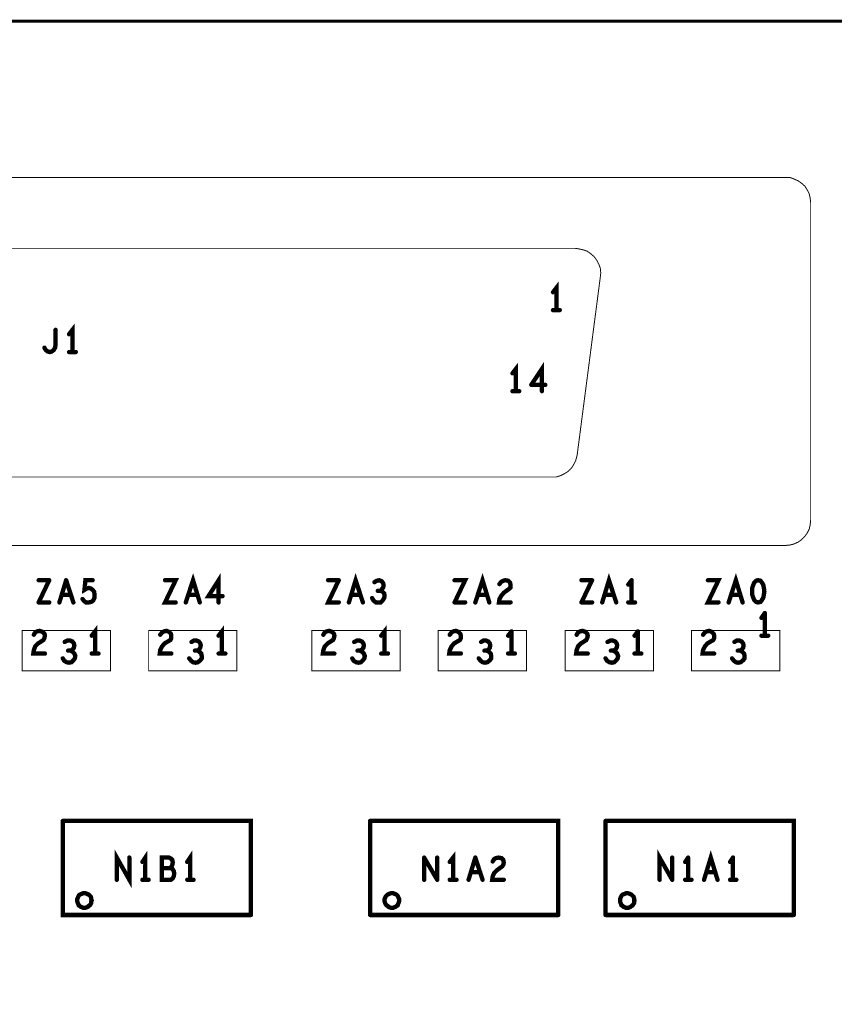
# Model space of a CAD drawing. Extents: x 23.5 to 56.6, y 21.5 to 42.6.
# Tile 10 of 38: x 34.8 to 36.5, y 32.9 to 34.9. Entities that reach past the tile are written whole.
import ezdxf

# ---------------------------------------------------------------- set-up
doc = ezdxf.new("R2010")
doc.units = 0
doc.layers.add('1', color=2, linetype='CONTINUOUS')

msp = doc.modelspace()

# ---------------------------------------------------------------- linework, layer by layer
at = {"layer": '1'}
for points, const_width in [([(51.994, 30.239), (51.994, 34.919), (26.584, 34.919)], 0.006), ([(36.361, 33.832), (33.309, 33.832), (33.3, 33.833), (33.291, 33.835), (33.283, 33.839), (33.275, 33.844), (33.269, 33.851), (33.264, 33.858), (33.26, 33.866), (33.257, 33.875), (33.256, 33.884), (33.256, 34.543), (33.257, 34.552), (33.26, 34.561), (33.264, 34.569), (33.269, 34.577), (33.275, 34.583), (33.283, 34.588), (33.291, 34.592), (33.3, 34.595), (33.309, 34.595)], 0.002), ([(33.309, 34.595), (36.361, 34.595), (36.371, 34.595), (36.379, 34.592), (36.388, 34.588), (36.395, 34.583), (36.402, 34.577), (36.407, 34.569), (36.411, 34.561), (36.413, 34.552), (36.414, 34.543), (36.414, 33.884), (36.413, 33.875), (36.411, 33.866), (36.407, 33.858), (36.402, 33.851), (36.395, 33.844), (36.388, 33.839), (36.379, 33.835), (36.371, 33.833), (36.361, 33.832)], 0.002), ([(35.878, 33.974), (35.887, 33.974), (35.896, 33.977), (35.904, 33.981), (35.912, 33.986), (35.918, 33.992), (35.923, 34), (35.927, 34.008), (35.93, 34.019), (35.978, 34.388), (35.979, 34.397), (35.978, 34.407), (35.975, 34.415), (35.971, 34.423), (35.965, 34.431), (35.958, 34.437), (35.951, 34.442), (35.942, 34.445), (35.933, 34.447), (35.926, 34.448), (33.756, 34.448)], 0.002), ([(35.887, 34.32), (35.887, 34.366), (35.88, 34.357)], 0.009), ([(35.88, 34.32), (35.894, 34.32)], 0.009), ([(34.877, 34.27), (34.884, 34.279), (34.884, 34.233)], 0.009), ([(34.837, 34.233), (34.841, 34.234), (34.845, 34.237), (34.848, 34.242), (34.849, 34.248), (34.849, 34.279)], 0.009), ([(34.837, 34.233), (34.833, 34.234), (34.829, 34.237), (34.826, 34.242)], 0.009), ([(34.891, 34.233), (34.877, 34.233)], 0.009), ([(35.803, 34.152), (35.803, 34.198), (35.796, 34.189)], 0.009), ([(35.857, 34.152), (35.857, 34.198), (35.835, 34.165)], 0.009), ([(35.835, 34.165), (35.864, 34.165)], 0.009), ([(35.796, 34.152), (35.81, 34.152)], 0.009), ([(33.804, 33.974), (35.878, 33.974)], 0.002), ([(34.814, 33.76), (34.836, 33.76)], 0.009), ([(34.836, 33.76), (34.814, 33.714)], 0.009), ([(34.871, 33.76), (34.857, 33.714)], 0.009), ([(34.886, 33.714), (34.871, 33.76)], 0.009), ([(34.918, 33.714), (34.923, 33.715), (34.927, 33.718), (34.93, 33.724), (34.93, 33.73), (34.929, 33.736), (34.926, 33.74), (34.922, 33.743), (34.918, 33.744), (34.914, 33.743), (34.909, 33.74), (34.911, 33.76), (34.926, 33.76)], 0.009), ([(35.076, 33.76), (35.098, 33.76), (35.076, 33.714), (35.098, 33.714)], 0.009), ([(35.119, 33.714), (35.134, 33.76), (35.148, 33.714)], 0.009), ([(35.187, 33.714), (35.187, 33.76), (35.166, 33.727), (35.195, 33.727)], 0.009), ([(35.436, 33.76), (35.414, 33.714), (35.436, 33.714)], 0.009), ([(35.436, 33.76), (35.414, 33.76)], 0.009), ([(35.486, 33.714), (35.471, 33.76), (35.457, 33.714)], 0.009), ([(35.51, 33.756), (35.515, 33.759), (35.52, 33.76), (35.525, 33.758), (35.528, 33.754), (35.529, 33.749)], 0.009), ([(35.676, 33.714), (35.698, 33.76), (35.676, 33.76)], 0.009), ([(35.719, 33.714), (35.734, 33.76), (35.748, 33.714)], 0.009), ([(35.792, 33.714), (35.768, 33.714), (35.769, 33.721), (35.773, 33.728), (35.778, 33.734), (35.789, 33.742), (35.792, 33.745), (35.792, 33.75), (35.791, 33.755), (35.787, 33.759), (35.781, 33.76), (35.777, 33.759), (35.773, 33.757), (35.769, 33.752)], 0.009), ([(35.961, 33.76), (35.939, 33.76)], 0.009), ([(35.961, 33.76), (35.939, 33.714)], 0.009), ([(35.982, 33.714), (35.996, 33.76), (36.011, 33.714)], 0.009), ([(36.036, 33.751), (36.043, 33.76)], 0.009), ([(36.043, 33.76), (36.043, 33.714)], 0.009), ([(36.223, 33.714), (36.201, 33.714), (36.223, 33.76), (36.201, 33.76)], 0.009), ([(36.244, 33.714), (36.259, 33.76), (36.273, 33.714)], 0.009), ([(36.313, 33.755), (36.31, 33.759), (36.305, 33.76), (36.301, 33.759), (36.297, 33.755)], 0.009), ([(35.522, 33.738), (35.526, 33.737), (35.53, 33.733), (35.531, 33.728), (35.53, 33.723), (35.527, 33.718), (35.523, 33.714), (35.518, 33.714), (35.513, 33.714), (35.508, 33.718), (35.505, 33.723)], 0.009), ([(35.529, 33.749), (35.528, 33.745), (35.525, 33.741), (35.522, 33.738), (35.517, 33.738)], 0.009), ([(36.293, 33.744), (36.295, 33.75), (36.297, 33.755)], 0.009), ([(36.293, 33.744), (36.293, 33.737), (36.293, 33.73), (36.295, 33.724), (36.297, 33.719), (36.301, 33.715)], 0.009), ([(36.313, 33.755), (36.316, 33.75), (36.317, 33.744), (36.318, 33.737), (36.317, 33.73)], 0.009), ([(34.862, 33.73), (34.88, 33.73)], 0.009), ([(34.918, 33.714), (34.912, 33.714), (34.908, 33.717), (34.905, 33.721)], 0.009), ([(35.143, 33.73), (35.124, 33.73)], 0.009), ([(35.462, 33.73), (35.48, 33.73)], 0.009), ([(35.743, 33.73), (35.724, 33.73)], 0.009), ([(36.005, 33.73), (35.987, 33.73)], 0.009), ([(36.268, 33.73), (36.249, 33.73)], 0.009), ([(36.305, 33.714), (36.31, 33.715), (36.313, 33.719), (36.316, 33.724), (36.317, 33.73)], 0.009), ([(34.836, 33.714), (34.814, 33.714)], 0.009), ([(35.676, 33.714), (35.698, 33.714)], 0.009), ([(35.939, 33.714), (35.961, 33.714)], 0.009), ([(36.05, 33.714), (36.036, 33.714)], 0.009), ([(36.305, 33.714), (36.301, 33.715)], 0.009), ([(36.312, 33.682), (36.319, 33.692)], 0.009), ([(36.319, 33.692), (36.319, 33.645)], 0.009), ([(34.804, 33.647), (34.807, 33.652), (34.811, 33.654), (34.816, 33.655), (34.822, 33.653), (34.826, 33.649), (34.827, 33.645)], 0.009), ([(34.931, 33.608), (34.931, 33.654), (34.924, 33.645)], 0.009), ([(35.084, 33.653), (35.079, 33.655), (35.074, 33.654), (35.07, 33.652), (35.066, 33.647)], 0.009), ([(35.194, 33.608), (35.194, 33.654), (35.187, 33.645)], 0.009), ([(35.422, 33.653), (35.416, 33.655), (35.411, 33.654), (35.407, 33.652), (35.404, 33.647)], 0.009), ([(35.524, 33.645), (35.531, 33.654), (35.531, 33.608)], 0.009), ([(35.689, 33.608), (35.665, 33.608), (35.666, 33.615), (35.67, 33.623), (35.675, 33.629), (35.687, 33.636), (35.689, 33.64), (35.689, 33.645), (35.688, 33.649), (35.684, 33.653), (35.679, 33.655), (35.674, 33.654), (35.67, 33.652), (35.666, 33.647)], 0.009), ([(35.787, 33.645), (35.794, 33.654)], 0.009), ([(35.794, 33.654), (35.794, 33.608)], 0.009), ([(35.952, 33.608), (35.928, 33.608), (35.929, 33.615), (35.932, 33.623), (35.938, 33.629), (35.949, 33.636), (35.951, 33.64), (35.952, 33.645), (35.951, 33.649), (35.947, 33.653), (35.941, 33.655), (35.936, 33.654), (35.932, 33.652), (35.929, 33.647)], 0.009), ([(36.049, 33.645), (36.056, 33.654)], 0.009), ([(36.056, 33.654), (36.056, 33.608)], 0.009), ([(36.191, 33.647), (36.195, 33.652), (36.199, 33.654), (36.204, 33.655), (36.209, 33.653), (36.213, 33.649), (36.214, 33.645), (36.214, 33.64), (36.212, 33.636), (36.2, 33.629), (36.195, 33.623), (36.191, 33.615), (36.19, 33.608), (36.214, 33.608)], 0.009), ([(34.78, 33.656), (34.78, 33.572)], 0.002), ([(34.78, 33.656), (34.963, 33.656)], 0.002), ([(34.826, 33.64), (34.824, 33.636), (34.813, 33.629), (34.807, 33.623), (34.804, 33.615), (34.803, 33.608), (34.827, 33.608)], 0.009), ([(34.827, 33.645), (34.826, 33.64)], 0.009), ([(34.868, 33.632), (34.874, 33.635), (34.879, 33.635), (34.884, 33.633), (34.887, 33.629), (34.888, 33.625), (34.887, 33.62), (34.884, 33.616), (34.88, 33.614), (34.875, 33.614)], 0.009), ([(34.963, 33.572), (34.963, 33.656)], 0.002), ([(35.225, 33.572), (35.042, 33.572), (35.042, 33.656), (35.225, 33.656), (35.225, 33.572)], 0.002), ([(35.084, 33.653), (35.088, 33.649), (35.089, 33.645), (35.089, 33.64), (35.087, 33.636), (35.075, 33.629), (35.07, 33.623), (35.066, 33.615), (35.065, 33.608), (35.089, 33.608)], 0.009), ([(35.141, 33.635), (35.136, 33.635), (35.131, 33.632)], 0.009), ([(35.149, 33.629), (35.146, 33.633), (35.141, 33.635)], 0.009), ([(35.563, 33.572), (35.563, 33.656), (35.38, 33.656), (35.38, 33.572), (35.563, 33.572)], 0.002), ([(35.422, 33.653), (35.426, 33.649), (35.427, 33.645), (35.426, 33.64), (35.424, 33.636), (35.413, 33.629), (35.407, 33.623), (35.404, 33.615), (35.403, 33.608), (35.427, 33.608)], 0.009), ([(35.48, 33.614), (35.484, 33.616), (35.487, 33.62), (35.488, 33.625), (35.487, 33.629), (35.484, 33.633), (35.479, 33.635), (35.474, 33.635), (35.468, 33.632)], 0.009), ([(35.825, 33.572), (35.642, 33.572), (35.642, 33.656), (35.825, 33.656), (35.825, 33.572)], 0.002), ([(35.738, 33.614), (35.743, 33.614), (35.746, 33.616), (35.749, 33.62), (35.75, 33.625), (35.749, 33.629), (35.746, 33.633), (35.741, 33.635), (35.736, 33.635), (35.731, 33.632)], 0.009), ([(36.088, 33.572), (36.088, 33.656), (35.905, 33.656), (35.905, 33.572), (36.088, 33.572)], 0.002), ([(36.009, 33.633), (36.004, 33.635), (35.999, 33.635), (35.993, 33.632)], 0.009), ([(36.35, 33.572), (36.167, 33.572), (36.167, 33.656), (36.35, 33.656), (36.35, 33.572)], 0.002), ([(36.268, 33.614), (36.271, 33.616), (36.274, 33.62), (36.275, 33.625), (36.274, 33.629), (36.271, 33.633), (36.266, 33.635), (36.261, 33.635), (36.256, 33.632)], 0.009), ([(36.312, 33.645), (36.326, 33.645)], 0.009), ([(34.88, 33.614), (34.884, 33.612), (34.888, 33.608), (34.89, 33.603), (34.889, 33.598), (34.886, 33.594), (34.882, 33.59), (34.877, 33.589), (34.872, 33.59), (34.867, 33.593), (34.864, 33.598)], 0.009), ([(35.143, 33.614), (35.138, 33.614)], 0.009), ([(35.143, 33.614), (35.146, 33.616), (35.149, 33.62)], 0.009), ([(35.147, 33.612), (35.143, 33.614)], 0.009), ([(35.149, 33.629), (35.15, 33.625), (35.149, 33.62)], 0.009), ([(35.464, 33.598), (35.467, 33.593), (35.472, 33.59), (35.477, 33.589), (35.482, 33.59), (35.486, 33.594), (35.489, 33.598), (35.49, 33.603), (35.488, 33.608), (35.484, 33.612), (35.48, 33.614), (35.475, 33.614)], 0.009), ([(35.743, 33.614), (35.747, 33.612), (35.751, 33.608), (35.752, 33.603)], 0.009), ([(36, 33.614), (36.005, 33.614), (36.009, 33.616), (36.012, 33.62), (36.013, 33.625)], 0.009), ([(36.005, 33.614), (36.009, 33.612)], 0.009), ([(36.013, 33.625), (36.012, 33.629), (36.009, 33.633)], 0.009), ([(36.251, 33.598), (36.255, 33.593), (36.259, 33.59), (36.264, 33.589), (36.269, 33.59), (36.274, 33.594), (36.277, 33.598), (36.277, 33.603), (36.276, 33.608), (36.272, 33.612), (36.268, 33.614), (36.263, 33.614)], 0.009), ([(34.924, 33.608), (34.938, 33.608)], 0.009), ([(35.139, 33.589), (35.134, 33.59), (35.13, 33.593), (35.126, 33.598)], 0.009), ([(35.139, 33.589), (35.144, 33.59), (35.149, 33.594), (35.152, 33.598), (35.152, 33.603)], 0.009), ([(35.147, 33.612), (35.151, 33.608), (35.152, 33.603)], 0.009), ([(35.201, 33.608), (35.187, 33.608)], 0.009), ([(35.538, 33.608), (35.524, 33.608)], 0.009), ([(35.752, 33.603), (35.752, 33.598), (35.749, 33.594), (35.744, 33.59), (35.739, 33.589), (35.734, 33.59), (35.73, 33.593), (35.726, 33.598)], 0.009), ([(35.801, 33.608), (35.787, 33.608)], 0.009), ([(36.002, 33.589), (35.997, 33.59), (35.992, 33.593), (35.989, 33.598)], 0.009), ([(36.015, 33.603), (36.014, 33.598), (36.011, 33.594), (36.007, 33.59), (36.002, 33.589)], 0.009), ([(36.015, 33.603), (36.013, 33.608), (36.009, 33.612)], 0.009), ([(36.063, 33.608), (36.049, 33.608)], 0.009), ([(34.963, 33.572), (34.78, 33.572)], 0.002), ([(34.864, 33.261), (34.864, 33.066), (35.254, 33.066)], 0.009), ([(35.254, 33.066), (35.254, 33.261), (34.864, 33.261)], 0.009), ([(35.501, 33.066), (35.501, 33.261)], 0.009), ([(35.891, 33.066), (35.891, 33.261), (35.501, 33.261)], 0.009), ([(35.989, 33.066), (35.989, 33.261)], 0.009), ([(36.379, 33.066), (36.379, 33.261), (35.989, 33.261)], 0.009), ([(35.002, 33.185), (35.002, 33.139), (34.976, 33.185), (34.976, 33.139)], 0.009), ([(35.035, 33.139), (35.035, 33.185), (35.029, 33.176)], 0.009), ([(35.094, 33.146), (35.092, 33.142), (35.088, 33.139), (35.069, 33.139), (35.069, 33.185), (35.084, 33.185), (35.088, 33.183), (35.091, 33.18), (35.092, 33.175), (35.091, 33.17), (35.089, 33.166), (35.087, 33.163), (35.069, 33.163)], 0.009), ([(35.122, 33.176), (35.128, 33.185), (35.128, 33.139)], 0.009), ([(35.613, 33.185), (35.613, 33.139)], 0.009), ([(35.64, 33.139), (35.613, 33.185)], 0.009), ([(35.64, 33.185), (35.64, 33.139)], 0.009), ([(35.673, 33.139), (35.673, 33.185), (35.666, 33.176)], 0.009), ([(35.719, 33.185), (35.705, 33.139)], 0.009), ([(35.734, 33.139), (35.719, 33.185)], 0.009), ([(35.755, 33.177), (35.758, 33.182), (35.762, 33.184), (35.767, 33.185), (35.773, 33.184), (35.777, 33.18), (35.778, 33.175), (35.777, 33.17), (35.775, 33.167), (35.764, 33.159), (35.758, 33.153), (35.755, 33.146), (35.754, 33.139), (35.778, 33.139)], 0.009), ([(36.127, 33.139), (36.101, 33.185), (36.101, 33.139)], 0.009), ([(36.127, 33.139), (36.127, 33.185)], 0.009), ([(36.154, 33.176), (36.16, 33.185)], 0.009), ([(36.16, 33.185), (36.16, 33.139)], 0.009), ([(36.221, 33.139), (36.207, 33.185), (36.193, 33.139)], 0.009), ([(36.247, 33.176), (36.253, 33.185)], 0.009), ([(36.253, 33.185), (36.253, 33.139)], 0.009), ([(35.087, 33.163), (35.091, 33.162), (35.094, 33.157), (35.095, 33.152), (35.094, 33.146)], 0.009), ([(35.71, 33.155), (35.729, 33.155)], 0.009), ([(36.198, 33.155), (36.216, 33.155)], 0.009), ([(35.042, 33.139), (35.029, 33.139)], 0.009), ([(35.135, 33.139), (35.122, 33.139)], 0.009), ([(35.666, 33.139), (35.68, 33.139)], 0.009), ([(36.167, 33.139), (36.154, 33.139)], 0.009), ([(36.26, 33.139), (36.247, 33.139)], 0.009), ([(34.924, 33.096), (34.923, 33.099), (34.923, 33.101), (34.922, 33.104), (34.92, 33.106), (34.918, 33.108), (34.916, 33.109), (34.914, 33.11), (34.911, 33.111), (34.909, 33.111), (34.906, 33.111), (34.904, 33.11), (34.901, 33.109), (34.899, 33.108), (34.897, 33.106), (34.896, 33.104), (34.895, 33.101), (34.894, 33.099), (34.894, 33.096), (34.894, 33.094), (34.895, 33.091), (34.896, 33.089), (34.897, 33.086), (34.899, 33.085), (34.901, 33.083), (34.904, 33.082), (34.906, 33.081), (34.909, 33.081), (34.911, 33.081), (34.914, 33.082), (34.916, 33.083), (34.918, 33.085), (34.92, 33.086), (34.922, 33.089), (34.923, 33.091), (34.923, 33.094), (34.924, 33.096)], 0.009), ([(35.561, 33.096), (35.561, 33.099), (35.56, 33.101), (35.559, 33.104), (35.558, 33.106), (35.556, 33.108), (35.554, 33.109), (35.551, 33.11), (35.549, 33.111), (35.546, 33.111), (35.544, 33.111), (35.541, 33.11), (35.539, 33.109), (35.537, 33.108), (35.535, 33.106), (35.533, 33.104), (35.532, 33.101), (35.531, 33.099), (35.531, 33.096), (35.531, 33.094), (35.532, 33.091), (35.533, 33.089), (35.535, 33.086), (35.537, 33.085), (35.539, 33.083), (35.541, 33.082), (35.544, 33.081), (35.546, 33.081), (35.549, 33.081), (35.551, 33.082), (35.554, 33.083), (35.556, 33.085), (35.558, 33.086), (35.559, 33.089), (35.56, 33.091), (35.561, 33.094), (35.561, 33.096)], 0.009), ([(36.049, 33.096), (36.048, 33.099), (36.048, 33.101), (36.047, 33.104), (36.045, 33.106), (36.043, 33.108), (36.041, 33.109), (36.039, 33.11), (36.036, 33.111), (36.034, 33.111), (36.031, 33.111), (36.029, 33.11), (36.026, 33.109), (36.024, 33.108), (36.022, 33.106), (36.021, 33.104), (36.02, 33.101), (36.019, 33.099), (36.019, 33.096), (36.019, 33.094), (36.02, 33.091), (36.021, 33.089), (36.022, 33.086), (36.024, 33.085), (36.026, 33.083), (36.029, 33.082), (36.031, 33.081), (36.034, 33.081), (36.036, 33.081), (36.039, 33.082), (36.041, 33.083), (36.043, 33.085), (36.045, 33.086), (36.047, 33.089), (36.048, 33.091), (36.048, 33.094), (36.049, 33.096)], 0.009), ([(35.501, 33.066), (35.891, 33.066)], 0.009), ([(35.989, 33.066), (36.379, 33.066)], 0.009)]:
    msp.add_lwpolyline(points, dxfattribs=dict(at, const_width=const_width))
for points, const_width in [([(35.88225, 34.357, 1), (35.87775, 34.357, 1)], 0.0045), ([(35.88225, 34.32, 1), (35.87775, 34.32, 1)], 0.0045), ([(35.88925, 34.32, 1), (35.88475, 34.32, 1)], 0.0045), ([(35.89625, 34.32, 1), (35.89175, 34.32, 1)], 0.0045), ([(34.85125, 34.279, 1), (34.84675, 34.279, 1)], 0.0045), ([(34.87925, 34.27, 1), (34.87475, 34.27, 1)], 0.0045), ([(34.82825, 34.242, 1), (34.82375, 34.242, 1)], 0.0045), ([(34.83925, 34.233, 1), (34.83475, 34.233, 1)], 0.0045), ([(34.83925, 34.233, 1), (34.83475, 34.233, 1)], 0.0045), ([(34.87925, 34.233, 1), (34.87475, 34.233, 1)], 0.0045), ([(34.88625, 34.233, 1), (34.88175, 34.233, 1)], 0.0045), ([(34.89325, 34.233, 1), (34.88875, 34.233, 1)], 0.0045), ([(35.79825, 34.189, 1), (35.79375, 34.189, 1)], 0.0045), ([(35.83725, 34.165, 1), (35.83275, 34.165, 1)], 0.0045), ([(35.83725, 34.165, 1), (35.83275, 34.165, 1)], 0.0045), ([(35.86625, 34.165, 1), (35.86175, 34.165, 1)], 0.0045), ([(35.79825, 34.152, 1), (35.79375, 34.152, 1)], 0.0045), ([(35.80525, 34.152, 1), (35.80075, 34.152, 1)], 0.0045), ([(35.81225, 34.152, 1), (35.80775, 34.152, 1)], 0.0045), ([(35.85925, 34.152, 1), (35.85475, 34.152, 1)], 0.0045), ([(35.8785, 33.974, 1), (35.8775, 33.974, 1)], 0.001), ([(35.8785, 33.974, 1), (35.8775, 33.974, 1)], 0.001), ([(36.3615, 33.832, 1), (36.3605, 33.832, 1)], 0.001), ([(36.3615, 33.832, 1), (36.3605, 33.832, 1)], 0.001), ([(34.81625, 33.76, 1), (34.81175, 33.76, 1)], 0.0045), ([(34.83825, 33.76, 1), (34.83375, 33.76, 1)], 0.0045), ([(34.83825, 33.76, 1), (34.83375, 33.76, 1)], 0.0045), ([(34.87325, 33.76, 1), (34.86875, 33.76, 1)], 0.0045), ([(34.87325, 33.76, 1), (34.86875, 33.76, 1)], 0.0045), ([(34.92825, 33.76, 1), (34.92375, 33.76, 1)], 0.0045), ([(35.07825, 33.76, 1), (35.07375, 33.76, 1)], 0.0045), ([(35.41625, 33.76, 1), (35.41175, 33.76, 1)], 0.0045), ([(35.43825, 33.76, 1), (35.43375, 33.76, 1)], 0.0045), ([(35.43825, 33.76, 1), (35.43375, 33.76, 1)], 0.0045), ([(35.51225, 33.756, 1), (35.50775, 33.756, 1)], 0.0045), ([(35.67825, 33.76, 1), (35.67375, 33.76, 1)], 0.0045), ([(35.94125, 33.76, 1), (35.93675, 33.76, 1)], 0.0045), ([(35.96325, 33.76, 1), (35.95875, 33.76, 1)], 0.0045), ([(35.96325, 33.76, 1), (35.95875, 33.76, 1)], 0.0045), ([(36.04525, 33.76, 1), (36.04075, 33.76, 1)], 0.0045), ([(36.04525, 33.76, 1), (36.04075, 33.76, 1)], 0.0045), ([(36.20325, 33.76, 1), (36.19875, 33.76, 1)], 0.0045), ([(35.51925, 33.738, 1), (35.51475, 33.738, 1)], 0.0045), ([(35.52425, 33.738, 1), (35.51975, 33.738, 1)], 0.0045), ([(35.53125, 33.749, 1), (35.52675, 33.749, 1)], 0.0045), ([(35.53125, 33.749, 1), (35.52675, 33.749, 1)], 0.0045), ([(35.77125, 33.752, 1), (35.76675, 33.752, 1)], 0.0045), ([(36.03825, 33.751, 1), (36.03375, 33.751, 1)], 0.0045), ([(36.29525, 33.744, 1), (36.29075, 33.744, 1)], 0.0045), ([(36.29525, 33.744, 1), (36.29075, 33.744, 1)], 0.0045), ([(36.29925, 33.755, 1), (36.29475, 33.755, 1)], 0.0045), ([(36.29925, 33.755, 1), (36.29475, 33.755, 1)], 0.0045), ([(36.31525, 33.755, 1), (36.31075, 33.755, 1)], 0.0045), ([(36.31525, 33.755, 1), (36.31075, 33.755, 1)], 0.0045), ([(34.86425, 33.73, 1), (34.85975, 33.73, 1)], 0.0045), ([(34.88225, 33.73, 1), (34.87775, 33.73, 1)], 0.0045), ([(34.90725, 33.721, 1), (34.90275, 33.721, 1)], 0.0045), ([(35.12625, 33.73, 1), (35.12175, 33.73, 1)], 0.0045), ([(35.14525, 33.73, 1), (35.14075, 33.73, 1)], 0.0045), ([(35.19725, 33.727, 1), (35.19275, 33.727, 1)], 0.0045), ([(35.46425, 33.73, 1), (35.45975, 33.73, 1)], 0.0045), ([(35.48225, 33.73, 1), (35.47775, 33.73, 1)], 0.0045), ([(35.50725, 33.723, 1), (35.50275, 33.723, 1)], 0.0045), ([(35.72625, 33.73, 1), (35.72175, 33.73, 1)], 0.0045), ([(35.74525, 33.73, 1), (35.74075, 33.73, 1)], 0.0045), ([(35.98925, 33.73, 1), (35.98475, 33.73, 1)], 0.0045), ([(36.00725, 33.73, 1), (36.00275, 33.73, 1)], 0.0045), ([(36.25125, 33.73, 1), (36.24675, 33.73, 1)], 0.0045), ([(36.27025, 33.73, 1), (36.26575, 33.73, 1)], 0.0045), ([(36.31925, 33.73, 1), (36.31475, 33.73, 1)], 0.0045), ([(36.31925, 33.73, 1), (36.31475, 33.73, 1)], 0.0045), ([(34.81625, 33.714, 1), (34.81175, 33.714, 1)], 0.0045), ([(34.81625, 33.714, 1), (34.81175, 33.714, 1)], 0.0045), ([(34.83825, 33.714, 1), (34.83375, 33.714, 1)], 0.0045), ([(34.85925, 33.714, 1), (34.85475, 33.714, 1)], 0.0045), ([(34.88825, 33.714, 1), (34.88375, 33.714, 1)], 0.0045), ([(34.92025, 33.714, 1), (34.91575, 33.714, 1)], 0.0045), ([(34.92025, 33.714, 1), (34.91575, 33.714, 1)], 0.0045), ([(35.10025, 33.714, 1), (35.09575, 33.714, 1)], 0.0045), ([(35.12125, 33.714, 1), (35.11675, 33.714, 1)], 0.0045), ([(35.15025, 33.714, 1), (35.14575, 33.714, 1)], 0.0045), ([(35.18925, 33.714, 1), (35.18475, 33.714, 1)], 0.0045), ([(35.43825, 33.714, 1), (35.43375, 33.714, 1)], 0.0045), ([(35.45925, 33.714, 1), (35.45475, 33.714, 1)], 0.0045), ([(35.48825, 33.714, 1), (35.48375, 33.714, 1)], 0.0045), ([(35.67825, 33.714, 1), (35.67375, 33.714, 1)], 0.0045), ([(35.67825, 33.714, 1), (35.67375, 33.714, 1)], 0.0045), ([(35.70025, 33.714, 1), (35.69575, 33.714, 1)], 0.0045), ([(35.72125, 33.714, 1), (35.71675, 33.714, 1)], 0.0045), ([(35.75025, 33.714, 1), (35.74575, 33.714, 1)], 0.0045), ([(35.79425, 33.714, 1), (35.78975, 33.714, 1)], 0.0045), ([(35.94125, 33.714, 1), (35.93675, 33.714, 1)], 0.0045), ([(35.94125, 33.714, 1), (35.93675, 33.714, 1)], 0.0045), ([(35.96325, 33.714, 1), (35.95875, 33.714, 1)], 0.0045), ([(35.98425, 33.714, 1), (35.97975, 33.714, 1)], 0.0045), ([(36.01325, 33.714, 1), (36.00875, 33.714, 1)], 0.0045), ([(36.03825, 33.714, 1), (36.03375, 33.714, 1)], 0.0045), ([(36.04525, 33.714, 1), (36.04075, 33.714, 1)], 0.0045), ([(36.05225, 33.714, 1), (36.04775, 33.714, 1)], 0.0045), ([(36.22525, 33.714, 1), (36.22075, 33.714, 1)], 0.0045), ([(36.24625, 33.714, 1), (36.24175, 33.714, 1)], 0.0045), ([(36.27525, 33.714, 1), (36.27075, 33.714, 1)], 0.0045), ([(36.30325, 33.715, 1), (36.29875, 33.715, 1)], 0.0045), ([(36.30325, 33.715, 1), (36.29875, 33.715, 1)], 0.0045), ([(36.30725, 33.714, 1), (36.30275, 33.714, 1)], 0.0045), ([(36.30725, 33.714, 1), (36.30275, 33.714, 1)], 0.0045), ([(36.31425, 33.682, 1), (36.30975, 33.682, 1)], 0.0045), ([(36.32125, 33.692, 1), (36.31675, 33.692, 1)], 0.0045), ([(36.32125, 33.692, 1), (36.31675, 33.692, 1)], 0.0045), ([(35.79625, 33.654, 1), (35.79175, 33.654, 1)], 0.0045), ([(35.79625, 33.654, 1), (35.79175, 33.654, 1)], 0.0045), ([(36.05825, 33.654, 1), (36.05375, 33.654, 1)], 0.0045), ([(36.05825, 33.654, 1), (36.05375, 33.654, 1)], 0.0045), ([(34.7805, 33.656, 1), (34.7795, 33.656, 1)], 0.001), ([(34.7805, 33.656, 1), (34.7795, 33.656, 1)], 0.001), ([(34.80625, 33.647, 1), (34.80175, 33.647, 1)], 0.0045), ([(34.82825, 33.64, 1), (34.82375, 33.64, 1)], 0.0045), ([(34.82825, 33.64, 1), (34.82375, 33.64, 1)], 0.0045), ([(34.82925, 33.645, 1), (34.82475, 33.645, 1)], 0.0045), ([(34.82925, 33.645, 1), (34.82475, 33.645, 1)], 0.0045), ([(34.92625, 33.645, 1), (34.92175, 33.645, 1)], 0.0045), ([(34.9635, 33.656, 1), (34.9625, 33.656, 1)], 0.001), ([(34.9635, 33.656, 1), (34.9625, 33.656, 1)], 0.001), ([(35.06825, 33.647, 1), (35.06375, 33.647, 1)], 0.0045), ([(35.08625, 33.653, 1), (35.08175, 33.653, 1)], 0.0045), ([(35.08625, 33.653, 1), (35.08175, 33.653, 1)], 0.0045), ([(35.14325, 33.635, 1), (35.13875, 33.635, 1)], 0.0045), ([(35.14325, 33.635, 1), (35.13875, 33.635, 1)], 0.0045), ([(35.18925, 33.645, 1), (35.18475, 33.645, 1)], 0.0045), ([(35.40625, 33.647, 1), (35.40175, 33.647, 1)], 0.0045), ([(35.42425, 33.653, 1), (35.41975, 33.653, 1)], 0.0045), ([(35.42425, 33.653, 1), (35.41975, 33.653, 1)], 0.0045), ([(35.52625, 33.645, 1), (35.52175, 33.645, 1)], 0.0045), ([(35.66825, 33.647, 1), (35.66375, 33.647, 1)], 0.0045), ([(35.78925, 33.645, 1), (35.78475, 33.645, 1)], 0.0045), ([(35.93125, 33.647, 1), (35.92675, 33.647, 1)], 0.0045), ([(36.05125, 33.645, 1), (36.04675, 33.645, 1)], 0.0045), ([(36.19325, 33.647, 1), (36.18875, 33.647, 1)], 0.0045), ([(36.31425, 33.645, 1), (36.30975, 33.645, 1)], 0.0045), ([(36.32125, 33.645, 1), (36.31675, 33.645, 1)], 0.0045), ([(36.32825, 33.645, 1), (36.32375, 33.645, 1)], 0.0045), ([(34.87025, 33.632, 1), (34.86575, 33.632, 1)], 0.0045), ([(34.87725, 33.614, 1), (34.87275, 33.614, 1)], 0.0045), ([(34.88225, 33.614, 1), (34.87775, 33.614, 1)], 0.0045), ([(35.13325, 33.632, 1), (35.12875, 33.632, 1)], 0.0045), ([(35.14025, 33.614, 1), (35.13575, 33.614, 1)], 0.0045), ([(35.14525, 33.614, 1), (35.14075, 33.614, 1)], 0.0045), ([(35.14525, 33.614, 1), (35.14075, 33.614, 1)], 0.0045), ([(35.14525, 33.614, 1), (35.14075, 33.614, 1)], 0.0045), ([(35.15125, 33.629, 1), (35.14675, 33.629, 1)], 0.0045), ([(35.15125, 33.629, 1), (35.14675, 33.629, 1)], 0.0045), ([(35.15125, 33.62, 1), (35.14675, 33.62, 1)], 0.0045), ([(35.15125, 33.62, 1), (35.14675, 33.62, 1)], 0.0045), ([(35.47025, 33.632, 1), (35.46575, 33.632, 1)], 0.0045), ([(35.47725, 33.614, 1), (35.47275, 33.614, 1)], 0.0045), ([(35.48225, 33.614, 1), (35.47775, 33.614, 1)], 0.0045), ([(35.73325, 33.632, 1), (35.72875, 33.632, 1)], 0.0045), ([(35.74025, 33.614, 1), (35.73575, 33.614, 1)], 0.0045), ([(35.74525, 33.614, 1), (35.74075, 33.614, 1)], 0.0045), ([(35.99525, 33.632, 1), (35.99075, 33.632, 1)], 0.0045), ([(36.00225, 33.614, 1), (35.99775, 33.614, 1)], 0.0045), ([(36.00725, 33.614, 1), (36.00275, 33.614, 1)], 0.0045), ([(36.01125, 33.633, 1), (36.00675, 33.633, 1)], 0.0045), ([(36.01125, 33.633, 1), (36.00675, 33.633, 1)], 0.0045), ([(36.01525, 33.625, 1), (36.01075, 33.625, 1)], 0.0045), ([(36.01525, 33.625, 1), (36.01075, 33.625, 1)], 0.0045), ([(36.25825, 33.632, 1), (36.25375, 33.632, 1)], 0.0045), ([(36.26525, 33.614, 1), (36.26075, 33.614, 1)], 0.0045), ([(36.27025, 33.614, 1), (36.26575, 33.614, 1)], 0.0045), ([(34.82925, 33.608, 1), (34.82475, 33.608, 1)], 0.0045), ([(34.86625, 33.598, 1), (34.86175, 33.598, 1)], 0.0045), ([(34.92625, 33.608, 1), (34.92175, 33.608, 1)], 0.0045), ([(34.93325, 33.608, 1), (34.92875, 33.608, 1)], 0.0045), ([(34.94025, 33.608, 1), (34.93575, 33.608, 1)], 0.0045), ([(35.09125, 33.608, 1), (35.08675, 33.608, 1)], 0.0045), ([(35.12825, 33.598, 1), (35.12375, 33.598, 1)], 0.0045), ([(35.14925, 33.612, 1), (35.14475, 33.612, 1)], 0.0045), ([(35.14925, 33.612, 1), (35.14475, 33.612, 1)], 0.0045), ([(35.15425, 33.603, 1), (35.14975, 33.603, 1)], 0.0045), ([(35.15425, 33.603, 1), (35.14975, 33.603, 1)], 0.0045), ([(35.18925, 33.608, 1), (35.18475, 33.608, 1)], 0.0045), ([(35.19625, 33.608, 1), (35.19175, 33.608, 1)], 0.0045), ([(35.20325, 33.608, 1), (35.19875, 33.608, 1)], 0.0045), ([(35.42925, 33.608, 1), (35.42475, 33.608, 1)], 0.0045), ([(35.46625, 33.598, 1), (35.46175, 33.598, 1)], 0.0045), ([(35.52625, 33.608, 1), (35.52175, 33.608, 1)], 0.0045), ([(35.53325, 33.608, 1), (35.52875, 33.608, 1)], 0.0045), ([(35.54025, 33.608, 1), (35.53575, 33.608, 1)], 0.0045), ([(35.69125, 33.608, 1), (35.68675, 33.608, 1)], 0.0045), ([(35.72825, 33.598, 1), (35.72375, 33.598, 1)], 0.0045), ([(35.75425, 33.603, 1), (35.74975, 33.603, 1)], 0.0045), ([(35.75425, 33.603, 1), (35.74975, 33.603, 1)], 0.0045), ([(35.78925, 33.608, 1), (35.78475, 33.608, 1)], 0.0045), ([(35.79625, 33.608, 1), (35.79175, 33.608, 1)], 0.0045), ([(35.80325, 33.608, 1), (35.79875, 33.608, 1)], 0.0045), ([(35.95425, 33.608, 1), (35.94975, 33.608, 1)], 0.0045), ([(35.99125, 33.598, 1), (35.98675, 33.598, 1)], 0.0045), ([(36.01125, 33.612, 1), (36.00675, 33.612, 1)], 0.0045), ([(36.01125, 33.612, 1), (36.00675, 33.612, 1)], 0.0045), ([(36.01725, 33.603, 1), (36.01275, 33.603, 1)], 0.0045), ([(36.01725, 33.603, 1), (36.01275, 33.603, 1)], 0.0045), ([(36.05125, 33.608, 1), (36.04675, 33.608, 1)], 0.0045), ([(36.05825, 33.608, 1), (36.05375, 33.608, 1)], 0.0045), ([(36.06525, 33.608, 1), (36.06075, 33.608, 1)], 0.0045), ([(36.21625, 33.608, 1), (36.21175, 33.608, 1)], 0.0045), ([(36.25325, 33.598, 1), (36.24875, 33.598, 1)], 0.0045), ([(35.14125, 33.589, 1), (35.13675, 33.589, 1)], 0.0045), ([(35.14125, 33.589, 1), (35.13675, 33.589, 1)], 0.0045), ([(36.00425, 33.589, 1), (35.99975, 33.589, 1)], 0.0045), ([(36.00425, 33.589, 1), (35.99975, 33.589, 1)], 0.0045), ([(34.7805, 33.572, 1), (34.7795, 33.572, 1)], 0.001), ([(34.7805, 33.572, 1), (34.7795, 33.572, 1)], 0.001), ([(34.9635, 33.572, 1), (34.9625, 33.572, 1)], 0.001), ([(34.9635, 33.572, 1), (34.9625, 33.572, 1)], 0.001), ([(35.2255, 33.572, 1), (35.2245, 33.572, 1)], 0.001), ([(35.2255, 33.572, 1), (35.2245, 33.572, 1)], 0.001), ([(35.5635, 33.572, 1), (35.5625, 33.572, 1)], 0.001), ([(35.5635, 33.572, 1), (35.5625, 33.572, 1)], 0.001), ([(35.8255, 33.572, 1), (35.8245, 33.572, 1)], 0.001), ([(35.8255, 33.572, 1), (35.8245, 33.572, 1)], 0.001), ([(36.0885, 33.572, 1), (36.0875, 33.572, 1)], 0.001), ([(36.0885, 33.572, 1), (36.0875, 33.572, 1)], 0.001), ([(36.3505, 33.572, 1), (36.3495, 33.572, 1)], 0.001), ([(36.3505, 33.572, 1), (36.3495, 33.572, 1)], 0.001), ([(34.86625, 33.261, 1), (34.86175, 33.261, 1)], 0.0045), ([(34.86625, 33.261, 1), (34.86175, 33.261, 1)], 0.0045), ([(35.50325, 33.261, 1), (35.49875, 33.261, 1)], 0.0045), ([(35.50325, 33.261, 1), (35.49875, 33.261, 1)], 0.0045), ([(35.99125, 33.261, 1), (35.98675, 33.261, 1)], 0.0045), ([(35.99125, 33.261, 1), (35.98675, 33.261, 1)], 0.0045), ([(35.00425, 33.185, 1), (34.99975, 33.185, 1)], 0.0045), ([(35.61525, 33.185, 1), (35.61075, 33.185, 1)], 0.0045), ([(35.61525, 33.185, 1), (35.61075, 33.185, 1)], 0.0045), ([(35.64225, 33.185, 1), (35.63775, 33.185, 1)], 0.0045), ([(35.72125, 33.185, 1), (35.71675, 33.185, 1)], 0.0045), ([(35.72125, 33.185, 1), (35.71675, 33.185, 1)], 0.0045), ([(36.12925, 33.185, 1), (36.12475, 33.185, 1)], 0.0045), ([(36.16225, 33.185, 1), (36.15775, 33.185, 1)], 0.0045), ([(36.16225, 33.185, 1), (36.15775, 33.185, 1)], 0.0045), ([(36.25525, 33.185, 1), (36.25075, 33.185, 1)], 0.0045), ([(36.25525, 33.185, 1), (36.25075, 33.185, 1)], 0.0045), ([(35.03125, 33.176, 1), (35.02675, 33.176, 1)], 0.0045), ([(35.12425, 33.176, 1), (35.11975, 33.176, 1)], 0.0045), ([(35.66825, 33.176, 1), (35.66375, 33.176, 1)], 0.0045), ([(35.75725, 33.177, 1), (35.75275, 33.177, 1)], 0.0045), ([(36.15625, 33.176, 1), (36.15175, 33.176, 1)], 0.0045), ([(36.24925, 33.176, 1), (36.24475, 33.176, 1)], 0.0045), ([(35.07125, 33.163, 1), (35.06675, 33.163, 1)], 0.0045), ([(35.08925, 33.163, 1), (35.08475, 33.163, 1)], 0.0045), ([(35.09625, 33.146, 1), (35.09175, 33.146, 1)], 0.0045), ([(35.09625, 33.146, 1), (35.09175, 33.146, 1)], 0.0045), ([(35.71225, 33.155, 1), (35.70775, 33.155, 1)], 0.0045), ([(35.73125, 33.155, 1), (35.72675, 33.155, 1)], 0.0045), ([(36.20025, 33.155, 1), (36.19575, 33.155, 1)], 0.0045), ([(36.21825, 33.155, 1), (36.21375, 33.155, 1)], 0.0045), ([(34.97825, 33.139, 1), (34.97375, 33.139, 1)], 0.0045), ([(35.03125, 33.139, 1), (35.02675, 33.139, 1)], 0.0045), ([(35.03725, 33.139, 1), (35.03275, 33.139, 1)], 0.0045), ([(35.04425, 33.139, 1), (35.03975, 33.139, 1)], 0.0045), ([(35.12425, 33.139, 1), (35.11975, 33.139, 1)], 0.0045), ([(35.13025, 33.139, 1), (35.12575, 33.139, 1)], 0.0045), ([(35.13725, 33.139, 1), (35.13275, 33.139, 1)], 0.0045), ([(35.61525, 33.139, 1), (35.61075, 33.139, 1)], 0.0045), ([(35.64225, 33.139, 1), (35.63775, 33.139, 1)], 0.0045), ([(35.64225, 33.139, 1), (35.63775, 33.139, 1)], 0.0045), ([(35.66825, 33.139, 1), (35.66375, 33.139, 1)], 0.0045), ([(35.67525, 33.139, 1), (35.67075, 33.139, 1)], 0.0045), ([(35.68225, 33.139, 1), (35.67775, 33.139, 1)], 0.0045), ([(35.70725, 33.139, 1), (35.70275, 33.139, 1)], 0.0045), ([(35.73625, 33.139, 1), (35.73175, 33.139, 1)], 0.0045), ([(35.78025, 33.139, 1), (35.77575, 33.139, 1)], 0.0045), ([(36.10325, 33.139, 1), (36.09875, 33.139, 1)], 0.0045), ([(36.12925, 33.139, 1), (36.12475, 33.139, 1)], 0.0045), ([(36.12925, 33.139, 1), (36.12475, 33.139, 1)], 0.0045), ([(36.15625, 33.139, 1), (36.15175, 33.139, 1)], 0.0045), ([(36.16225, 33.139, 1), (36.15775, 33.139, 1)], 0.0045), ([(36.16925, 33.139, 1), (36.16475, 33.139, 1)], 0.0045), ([(36.19525, 33.139, 1), (36.19075, 33.139, 1)], 0.0045), ([(36.22325, 33.139, 1), (36.21875, 33.139, 1)], 0.0045), ([(36.24925, 33.139, 1), (36.24475, 33.139, 1)], 0.0045), ([(36.25525, 33.139, 1), (36.25075, 33.139, 1)], 0.0045), ([(36.26225, 33.139, 1), (36.25775, 33.139, 1)], 0.0045), ([(34.92625, 33.096, 1), (34.92175, 33.096, 1)], 0.0045), ([(34.92625, 33.096, 1), (34.92175, 33.096, 1)], 0.0045), ([(35.56325, 33.096, 1), (35.55875, 33.096, 1)], 0.0045), ([(35.56325, 33.096, 1), (35.55875, 33.096, 1)], 0.0045), ([(36.05125, 33.096, 1), (36.04675, 33.096, 1)], 0.0045), ([(36.05125, 33.096, 1), (36.04675, 33.096, 1)], 0.0045), ([(35.25625, 33.066, 1), (35.25175, 33.066, 1)], 0.0045), ([(35.25625, 33.066, 1), (35.25175, 33.066, 1)], 0.0045), ([(35.50325, 33.066, 1), (35.49875, 33.066, 1)], 0.0045), ([(35.50325, 33.066, 1), (35.49875, 33.066, 1)], 0.0045), ([(35.89325, 33.066, 1), (35.88875, 33.066, 1)], 0.0045), ([(35.89325, 33.066, 1), (35.88875, 33.066, 1)], 0.0045), ([(35.99125, 33.066, 1), (35.98675, 33.066, 1)], 0.0045), ([(35.99125, 33.066, 1), (35.98675, 33.066, 1)], 0.0045), ([(36.38125, 33.066, 1), (36.37675, 33.066, 1)], 0.0045), ([(36.38125, 33.066, 1), (36.37675, 33.066, 1)], 0.0045)]:
    msp.add_lwpolyline(points, format="xyb", close=True, dxfattribs=dict(at, const_width=const_width))

doc.saveas('drawing.dxf')
